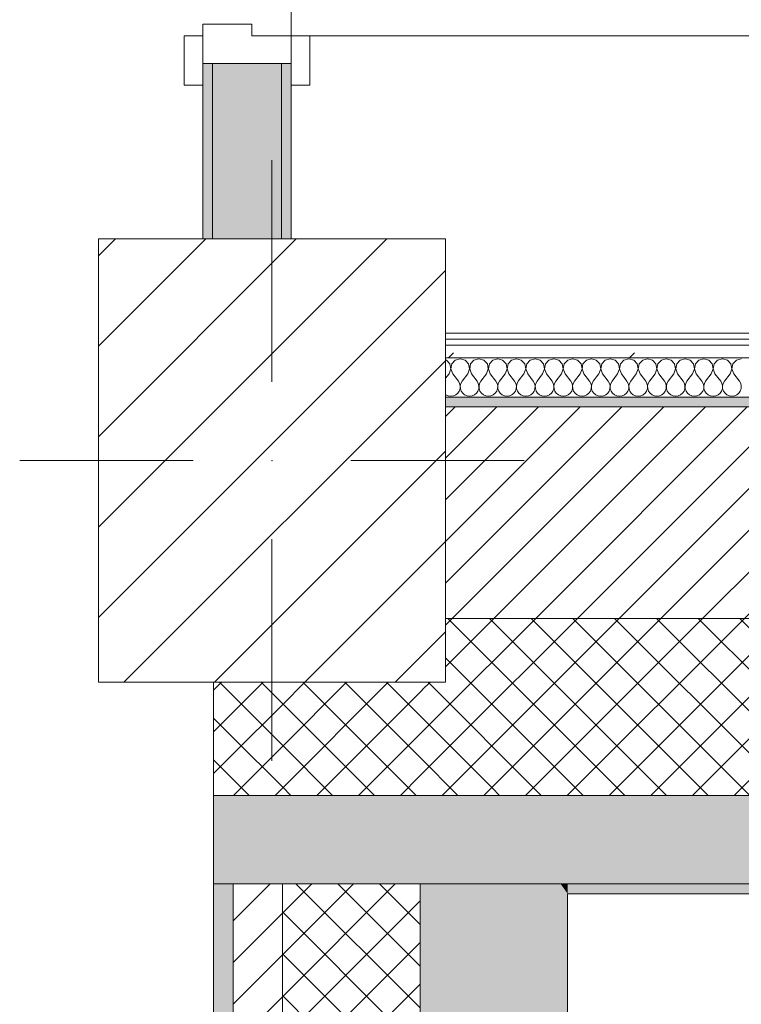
# Model space of a CAD drawing. Header units: millimetres. Extents: x -40968 to 11883, y -17757 to 4746.
# Tile 8 of 227: x -28248 to -27514, y -1811 to -810. Entities that reach past the tile are written whole.
import ezdxf

# ---------------------------------------------------------------- set-up
doc = ezdxf.new("R2010")
doc.units = ezdxf.units.MM
doc.header["$MEASUREMENT"] = 0
doc.linetypes.add('Wipeout_Contour', pattern=[1000, 0, -1000])
for name, color, linetype in [('10_ESTR_Pilars', 7, 'Continuous'), ('12_FAÇ_Façana', 7, 'Continuous'), ('Nuevo_08_E_Envans secs', 7, 'Continuous'), ('Puertas Archicad', 7, 'Continuous')]:
    doc.layers.add(name, color=color, linetype=linetype)
for name, color, linetype, lineweight in [('10_ESTR_Pilars_Pluma_Nº__20', 1, 'Continuous', 5), ('10_ESTR_Pilars_Pluma_Nº__28', 7, 'Continuous', 20), ('10_ESTR_Pilars_Pluma_Nº__42', 8, 'Continuous', 25), ('12_FAÇ_Façana_Pluma_Nº__2', 8, 'Continuous', 5), ('12_FAÇ_Façana_Pluma_Nº__7', 7, 'Continuous', 5), ('Nuevo_08_E_Envans secs_Pluma_Nº__1', 7, 'Continuous', 5), ('Puertas Archicad_Pluma_Nº__1', 7, 'Continuous', 5), ('Puertas Archicad_Pluma_Nº__7', 7, 'Continuous', 5)]:
    doc.layers.add(name, color=color, linetype=linetype, lineweight=lineweight)
for name, color, linetype, lineweight, true_color in [('12_FAÇ_Façana_Pluma_Nº__102', 7, 'Continuous', 5, 0xcccccc), ('12_FAÇ_Façana_Pluma_Nº__174', 7, 'Continuous', 13, 0xe4ad2c), ('12_FAÇ_Façana_Pluma_Nº__176', 7, 'Continuous', 15, 0x93a0c6), ('Nuevo_08_E_Envans secs_Pluma_Nº__102', 7, 'Continuous', 5, 0xcccccc), ('Nuevo_08_E_Envans secs_Pluma_Nº__171', 171, 'Continuous', 13, 0xaaaaff), ('Nuevo_08_E_Envans secs_Pluma_Nº__177', 7, 'Continuous', 15, 0xf7e046), ('Puertas Archicad_Pluma_Nº__3', 7, 'Continuous', 5, 0xa4a4a4)]:
    doc.layers.add(name, color=color, linetype=linetype, lineweight=lineweight, true_color=true_color)
pattern_1 = [(45, (0, 0), (-21.213203, 21.213203), []), (135, (0, 0), (21.213203, 21.213203), [])]
pattern_2 = [(45, (0, 0), (-21.213203, 21.213203), [])]
pattern_3 = [(0, (0, 0), (0, 779.4), [48.75, -401.25]), (0, (225, 389.7), (0, 779.4), [48.75, -401.25]), (60, (0, 0), (-675, 389.7), [48.75, -401.25]), (60, (450, 0), (-675, 389.7), [48.75, -401.25]), (120, (48.75, 0), (675, 389.7), [48.75, -401.25]), (120, (498.75, 0), (675, 389.7), [48.75, -401.25]), (0, (0, 75), (0, 150), [0, -150, 0, -225]), (45, (75, 75), (-106.066, 106.066), [0, -112.5, 0, -187.5])]
pattern_4 = [(45, (0, 0), (-183.8478, 183.8478), [195, -65]), (45, (7e-14, 183.85), (-183.8478, 183.8478), [195, -65])]

# ---------------------------------------------------------------- blocks, each defined once
blk = doc.blocks.new('Muro_4_1', base_point=(-28050.8, -1194))
at = {"layer": '12_FAÇ_Façana_Pluma_Nº__102', "linetype": 'Continuous', "lineweight": 0, "true_color": 0xe5e5e5}
for points in [[(-28050.8, -1599), (-28050.8, -1689), (-28030.8, -1689), (-28030.8, -1599)], [(-28030.8, -1599), (-28030.8, -1689), (-27980.8, -1689), (-27980.8, -1599)], [(-27980.8, -1599), (-27980.8, -1689), (-27840.8, -1689), (-27840.8, -1599)], [(-27840.8, -1599), (-27840.8, -1689), (-27698, -1689), (-27762.1, -1599)], [(-27698, -1689), (-25366.4, -1689), (-25366.4, -1599), (-27762.1, -1599)], [(-27690.8, -1699), (-25366.4, -1699), (-25366.4, -1689), (-27690.8, -1689)]]:
    blk.add_hatch(color=254, dxfattribs=at).paths.add_polyline_path(points)
at = {"layer": '12_FAÇ_Façana_Pluma_Nº__174', "linetype": 'Continuous', "lineweight": 13, "true_color": 0xe4ad2c}
h = blk.add_hatch(dxfattribs=at)
h.set_pattern_fill('SATE_Aislamiento_0001', color=42, style=0, pattern_type=2)
h.set_pattern_definition(pattern_1)
h.paths.add_polyline_path([(-27814.9, -1484), (-27844.1, -1484), (-27762.1, -1599), (-25366.4, -1599), (-25366.4, -1419), (-27814.9, -1419)])
h = blk.add_hatch(dxfattribs=at)
h.set_pattern_fill('SATE_Aislamiento_0001', color=42, style=0, pattern_type=2)
h.set_pattern_definition(pattern_1)
h.paths.add_polyline_path([(-28030.8, -1484), (-28050.8, -1484), (-28050.8, -1599), (-28030.8, -1599)])
h = blk.add_hatch(dxfattribs=at)
h.set_pattern_fill('SATE_Aislamiento_0001', color=42, style=0, pattern_type=2)
h.set_pattern_definition(pattern_1)
h.paths.add_polyline_path([(-27980.8, -1484), (-28030.8, -1484), (-28030.8, -1599), (-27980.8, -1599)])
h = blk.add_hatch(dxfattribs=at)
h.set_pattern_fill('SATE_Aislamiento_0001', color=42, style=0, pattern_type=2)
h.set_pattern_definition(pattern_1)
h.paths.add_polyline_path([(-27980.8, -1599), (-27840.8, -1599), (-27840.8, -1488.6), (-27844.1, -1484), (-27980.8, -1484)])
h = blk.add_hatch(dxfattribs=at)
h.set_pattern_fill('SATE_Aislamiento_0001', color=42, style=0, pattern_type=2)
h.set_pattern_definition(pattern_1)
h.paths.add_polyline_path([(-27762.1, -1599), (-27840.8, -1488.6), (-27840.8, -1599)])
at = {"layer": '12_FAÇ_Façana_Pluma_Nº__176', "linetype": 'Continuous', "lineweight": 0, "true_color": 0x495063}
blk.add_hatch(color=251, dxfattribs=at).paths.add_polyline_path([(-25366.4, -1194), (-27814.9, -1194), (-27814.9, -1204), (-25366.4, -1204)])
at = {"layer": '12_FAÇ_Façana_Pluma_Nº__2', "linetype": 'Continuous', "lineweight": 5}
h = blk.add_hatch(dxfattribs=at)
h.set_pattern_fill('Ceramic_0001', color=8, style=0, pattern_type=2)
h.set_pattern_definition(pattern_2)
h.paths.add_polyline_path([(-27814.9, -1419), (-25366.4, -1419), (-25366.4, -1204), (-27814.9, -1204)])
at = {"layer": '12_FAÇ_Façana_Pluma_Nº__7', "color": 7, "linetype": 'Continuous', "lineweight": 5}
for p, q in [((-25366.4, -1204), (-27814.9, -1204)), ((-27814.9, -1419), (-25366.4, -1419)), ((-28030.8, -1599), (-28050.8, -1599)), ((-27980.8, -1599), (-28030.8, -1599)), ((-27840.8, -1599), (-27980.8, -1599)), ((-27762.1, -1599), (-27840.8, -1599)), ((-27762.1, -1599), (-25366.4, -1599)), ((-28030.8, -1689), (-28050.8, -1689)), ((-27980.8, -1689), (-28030.8, -1689)), ((-27840.8, -1689), (-27980.8, -1689)), ((-27698, -1689), (-27840.8, -1689)), ((-27698, -1689), (-25366.4, -1689))]:
    blk.add_line(p, q, dxfattribs=at)
at = {"layer": '12_FAÇ_Façana_Pluma_Nº__7', "color": 7, "linetype": 'Continuous', "lineweight": 5, "flags": 128}
for points in [[(-25366.4, -1194), (-27814.9, -1194)], [(-28050.8, -1484), (-28050.8, -1599)], [(-28050.8, -1599), (-28050.8, -1689)], [(-27690.8, -1699), (-25366.4, -1699)]]:
    blk.add_lwpolyline(points, dxfattribs=at)
blk = doc.blocks.new('Muro_36_1', base_point=(-28050.8, -9965))
at = {"layer": '12_FAÇ_Façana_Pluma_Nº__102', "linetype": 'Continuous', "lineweight": 0, "true_color": 0xe5e5e5}
for points in [[(-27840.8, -1699), (-27690.8, -1699), (-27698, -1689), (-27840.8, -1689)], [(-27698, -1689), (-27690.8, -1699), (-27690.8, -1689)], [(-27690.8, -1699), (-27840.8, -1699), (-27840.8, -6834), (-27817.9, -6834), (-27817.9, -7234), (-27840.8, -7234), (-27840.8, -9965), (-27690.8, -9965)]]:
    blk.add_hatch(color=254, dxfattribs=at).paths.add_polyline_path(points)
at = {"layer": '12_FAÇ_Façana_Pluma_Nº__174', "linetype": 'Continuous', "lineweight": 13, "true_color": 0xe4ad2c}
h = blk.add_hatch(dxfattribs=at)
h.set_pattern_fill('SATE_Aislamiento_0001', color=42, style=0, pattern_type=2)
h.set_pattern_definition(pattern_1)
h.paths.add_polyline_path([(-27840.8, -1689), (-27980.8, -1689), (-27980.8, -6834), (-27840.8, -6834)])
at = {"layer": '12_FAÇ_Façana_Pluma_Nº__176', "linetype": 'Continuous', "lineweight": 0, "true_color": 0x495063}
blk.add_hatch(color=251, dxfattribs=at).paths.add_polyline_path([(-28030.8, -1689), (-28050.8, -1689), (-28050.8, -6834), (-28030.8, -6834)])
at = {"layer": '12_FAÇ_Façana_Pluma_Nº__2', "linetype": 'Continuous', "lineweight": 5}
h = blk.add_hatch(dxfattribs=at)
h.set_pattern_fill('Ceramic_0001', color=8, style=0, pattern_type=2)
h.set_pattern_definition(pattern_2)
h.paths.add_polyline_path([(-27980.8, -1689), (-28030.8, -1689), (-28030.8, -6834), (-27980.8, -6834)])
at = {"layer": '12_FAÇ_Façana_Pluma_Nº__7', "color": 7, "linetype": 'Continuous', "lineweight": 5}
for p, q in [((-28030.8, -1689), (-28050.8, -1689)), ((-28030.8, -1689), (-28030.8, -6834)), ((-27980.8, -1689), (-28030.8, -1689)), ((-27980.8, -1689), (-27980.8, -6834)), ((-27840.8, -1689), (-27980.8, -1689)), ((-27840.8, -1689), (-27840.8, -1699)), ((-27698, -1689), (-27840.8, -1689)), ((-27840.8, -1699), (-27840.8, -6834))]:
    blk.add_line(p, q, dxfattribs=at)
at = {"layer": '12_FAÇ_Façana_Pluma_Nº__7', "color": 7, "linetype": 'Continuous', "lineweight": 5, "flags": 128}
for points in [[(-28050.8, -1689), (-28050.8, -6834)], [(-27690.8, -9965), (-27690.8, -1699)]]:
    blk.add_lwpolyline(points, dxfattribs=at)
blk = doc.blocks.new('Puerta Doble 27')
at = {"layer": 'Puertas Archicad', "linetype": 'Continuous', "lineweight": 0, "true_color": 0xffffff}
h = blk.add_hatch(dxfattribs=at)
h.set_pattern_fill('Hormigón_en_Masa_0001', style=0, pattern_type=2)
h.set_pattern_definition(pattern_3)
h.paths.add_polyline_path([(-722, 722), (-722, 0), (-682, 0), (-682, 722)])
h = blk.add_hatch(dxfattribs=at)
h.set_pattern_fill('Hormigón_en_Masa_0001', style=0, pattern_type=2)
h.set_pattern_definition(pattern_3)
h.paths.add_polyline_path([(-722, 0), (-722, 19), (-772, 19), (-772, 0)])
h = blk.add_hatch(dxfattribs=at)
h.set_pattern_fill('Hormigón_en_Masa_0001', style=0, pattern_type=2)
h.set_pattern_definition(pattern_3)
h.paths.add_polyline_path([(-722, -109), (-722, -90), (-772, -90), (-772, -109)])
at = {"layer": 'Puertas Archicad_Pluma_Nº__1', "color": 7, "linetype": 'Continuous', "lineweight": 5}
for p, q in [((-722, 722), (-722, 0)), ((-722, 0), (-750, 0)), ((-750, 0), (-750, -90)), ((-722, -40), (-722, 0)), ((-722, 0), (-682, 0)), ((-710, -40), (-722, -40)), ((-710, -90), (-710, -40)), ((-750, -90), (-710, -90))]:
    blk.add_line(p, q, dxfattribs=at)
at = {"layer": 'Puertas Archicad_Pluma_Nº__3', "color": 253, "linetype": 'Continuous', "lineweight": 5, "true_color": 0xa4a4a4}
for p, q in [((-772, 0), (-772, 19)), ((-772, 19), (-722, 19)), ((-722, 19), (-722, 0)), ((-722, 0), (-772, 0)), ((-772, -109), (-772, -90)), ((-772, -90), (-722, -90)), ((-722, -90), (-722, -109)), ((-722, -109), (-772, -109))]:
    blk.add_line(p, q, dxfattribs=at)
blk.add_arc((-722, 0), 722, 0, 90, dxfattribs=at)
at = {"layer": 'Puertas Archicad_Pluma_Nº__7', "color": 7, "linetype": 'Continuous', "lineweight": 5}
for p, q in [((-750, 0), (-772, 0)), ((-750, 0), (-772, 0)), ((-750, 0), (-750, -10)), ((-750, 0), (-750, -10)), ((-750, -10), (-750, -80)), ((-750, -10), (-750, -80)), ((-750, -80), (-750, -90)), ((-750, -80), (-750, -90)), ((-750, -90), (-772, -90)), ((-750, -90), (-772, -90))]:
    blk.add_line(p, q, dxfattribs=at)
blk = doc.blocks.new('Muro_61_1', base_point=(-27971.8, -1194))
at = {"layer": '12_FAÇ_Façana_Pluma_Nº__102', "linetype": 'Continuous', "lineweight": 0, "true_color": 0xe5e5e5}
blk.add_hatch(color=254, dxfattribs=at).paths.add_polyline_path([(-27981.8, -854.6), (-28051.8, -854.6), (-28051.8, -1033), (-27981.8, -1033)])
at = {"layer": '12_FAÇ_Façana_Pluma_Nº__176', "linetype": 'Continuous', "lineweight": 0, "true_color": 0x495063}
for points in [[(-28061.8, -1033), (-28051.8, -1033), (-28051.8, -854.6), (-28061.8, -854.6)], [(-27981.8, -854.6), (-27981.8, -1033), (-27971.8, -1033), (-27971.8, -854.6)]]:
    blk.add_hatch(color=251, dxfattribs=at).paths.add_polyline_path(points)
at = {"layer": '12_FAÇ_Façana_Pluma_Nº__7', "color": 7, "linetype": 'Continuous', "lineweight": 5}
for p, q in [((-28061.8, -854.6), (-28061.8, -876.6)), ((-28051.8, -854.6), (-28061.8, -854.6)), ((-28051.8, -854.6), (-28051.8, -1033)), ((-27981.8, -854.6), (-28051.8, -854.6)), ((-27981.8, -1033), (-27981.8, -854.6)), ((-27971.8, -854.6), (-27981.8, -854.6)), ((-27971.8, -854.6), (-27971.8, -876.6))]:
    blk.add_line(p, q, dxfattribs=at)
at = {"layer": '12_FAÇ_Façana_Pluma_Nº__7', "color": 7, "linetype": 'Continuous', "lineweight": 5, "flags": 128}
for points in [[(-28061.8, -854.6), (-28061.8, -1033)], [(-27971.8, -1033), (-27971.8, -854.6)]]:
    blk.add_lwpolyline(points, dxfattribs=at)
at = {"layer": 'Puertas Archicad', "color": 253, "linetype": 'Continuous', "lineweight": 5, "true_color": 0xa4a4a6, "xscale": -1, "zscale": 1000, "rotation": 270.0000000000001}
blk.add_blockref('Puerta Doble 27', (-27971.8, -104.6), dxfattribs=at)
blk = doc.blocks.new('*X483')
at = {"layer": 'Nuevo_08_E_Envans secs_Pluma_Nº__102', "color": 254, "linetype": 'Continuous', "lineweight": 5, "true_color": 0xcccccc}
for p, q in [((-27814, -1156.4), (-27814.9, -1156.1)), ((-27810.5, -1160.2), (-27814, -1156.4)), ((-27809.6, -1165.3), (-27810.5, -1160.2)), ((-27808.5, -1160.2), (-27809.5, -1165.3)), ((-27805, -1156.4), (-27808.5, -1160.2)), ((-27800, -1154.9), (-27805, -1156.4)), ((-27795, -1156.4), (-27800, -1154.9)), ((-27791.5, -1160.2), (-27795, -1156.4)), ((-27790.5, -1165.3), (-27791.5, -1160.2)), ((-27789.5, -1160.2), (-27790.4, -1165.3)), ((-27786, -1156.4), (-27789.5, -1160.2)), ((-27781, -1154.9), (-27786, -1156.4)), ((-27775.9, -1156.4), (-27781, -1154.9)), ((-27772.4, -1160.2), (-27775.9, -1156.4)), ((-27771.5, -1165.3), (-27772.4, -1160.2)), ((-27770.4, -1160.2), (-27771.4, -1165.3)), ((-27766.9, -1156.4), (-27770.4, -1160.2)), ((-27761.9, -1154.9), (-27766.9, -1156.4)), ((-27756.9, -1156.4), (-27761.9, -1154.9)), ((-27753.4, -1160.2), (-27756.9, -1156.4)), ((-27752.4, -1165.3), (-27753.4, -1160.2)), ((-27751.4, -1160.2), (-27752.3, -1165.3)), ((-27747.9, -1156.4), (-27751.4, -1160.2)), ((-27742.9, -1154.9), (-27747.9, -1156.4)), ((-27737.9, -1156.4), (-27742.9, -1154.9)), ((-27734.3, -1160.2), (-27737.9, -1156.4)), ((-27733.4, -1165.3), (-27734.3, -1160.2)), ((-27732.3, -1160.2), (-27733.3, -1165.3)), ((-27728.8, -1156.4), (-27732.3, -1160.2)), ((-27723.8, -1154.9), (-27728.8, -1156.4)), ((-27718.8, -1156.4), (-27723.8, -1154.9)), ((-27715.3, -1160.2), (-27718.8, -1156.4)), ((-27714.3, -1165.3), (-27715.3, -1160.2)), ((-27713.3, -1160.2), (-27714.2, -1165.3)), ((-27709.8, -1156.4), (-27713.3, -1160.2)), ((-27704.8, -1154.9), (-27709.8, -1156.4)), ((-27699.8, -1156.4), (-27704.8, -1154.9)), ((-27696.2, -1160.2), (-27699.8, -1156.4)), ((-27695.3, -1165.3), (-27696.2, -1160.2)), ((-27694.2, -1160.2), (-27695.2, -1165.3)), ((-27690.7, -1156.4), (-27694.2, -1160.2)), ((-27685.7, -1154.9), (-27690.7, -1156.4)), ((-27680.7, -1156.4), (-27685.7, -1154.9)), ((-27677.2, -1160.2), (-27680.7, -1156.4)), ((-27676.2, -1165.3), (-27677.2, -1160.2)), ((-27675.2, -1160.2), (-27676.2, -1165.3)), ((-27671.7, -1156.4), (-27675.2, -1160.2)), ((-27666.7, -1154.9), (-27671.7, -1156.4)), ((-27661.7, -1156.4), (-27666.7, -1154.9)), ((-27658.1, -1160.2), (-27661.7, -1156.4)), ((-27657.2, -1165.3), (-27658.1, -1160.2)), ((-27656.1, -1160.2), (-27657.1, -1165.3)), ((-27652.6, -1156.4), (-27656.1, -1160.2)), ((-27647.6, -1154.9), (-27652.6, -1156.4)), ((-27642.6, -1156.4), (-27647.6, -1154.9)), ((-27639.1, -1160.2), (-27642.6, -1156.4)), ((-27638.1, -1165.3), (-27639.1, -1160.2)), ((-27637.1, -1160.2), (-27638.1, -1165.3)), ((-27633.6, -1156.4), (-27637.1, -1160.2)), ((-27628.6, -1154.9), (-27633.6, -1156.4)), ((-27623.6, -1156.4), (-27628.6, -1154.9)), ((-27620.1, -1160.2), (-27623.6, -1156.4)), ((-27619.1, -1165.3), (-27620.1, -1160.2)), ((-27618, -1160.2), (-27619, -1165.3)), ((-27614.5, -1156.4), (-27618, -1160.2)), ((-27609.5, -1154.9), (-27614.5, -1156.4)), ((-27604.5, -1156.4), (-27609.5, -1154.9)), ((-27601, -1160.2), (-27604.5, -1156.4)), ((-27600, -1165.3), (-27601, -1160.2)), ((-27599, -1160.2), (-27600, -1165.3)), ((-27595.5, -1156.4), (-27599, -1160.2)), ((-27590.5, -1154.9), (-27595.5, -1156.4)), ((-27585.5, -1156.4), (-27590.5, -1154.9)), ((-27582, -1160.2), (-27585.5, -1156.4)), ((-27581, -1165.3), (-27582, -1160.2)), ((-27579.9, -1160.2), (-27580.9, -1165.3)), ((-27576.4, -1156.4), (-27579.9, -1160.2)), ((-27571.4, -1154.9), (-27576.4, -1156.4)), ((-27566.4, -1156.4), (-27571.4, -1154.9)), ((-27562.9, -1160.2), (-27566.4, -1156.4)), ((-27561.9, -1165.3), (-27562.9, -1160.2)), ((-27560.9, -1160.2), (-27561.9, -1165.3)), ((-27557.4, -1156.4), (-27560.9, -1160.2)), ((-27552.4, -1154.9), (-27557.4, -1156.4)), ((-27547.4, -1156.4), (-27552.4, -1154.9)), ((-27543.9, -1160.2), (-27547.4, -1156.4)), ((-27542.9, -1165.3), (-27543.9, -1160.2)), ((-27541.9, -1160.2), (-27542.8, -1165.3)), ((-27538.3, -1156.4), (-27541.9, -1160.2)), ((-27533.3, -1154.9), (-27538.3, -1156.4)), ((-27528.3, -1156.4), (-27533.3, -1154.9)), ((-27524.8, -1160.2), (-27528.3, -1156.4)), ((-27523.8, -1165.3), (-27524.8, -1160.2)), ((-27522.8, -1160.2), (-27523.8, -1165.3)), ((-27519.3, -1156.4), (-27522.8, -1160.2)), ((-27514.3, -1154.9), (-27519.3, -1156.4)), ((-27811.4, -1170.2), (-27814.9, -1174.8)), ((-27811.4, -1170.2), (-27809.6, -1165.3)), ((-27809.5, -1165.3), (-27807.6, -1170.2)), ((-27807.6, -1170.2), (-27801.9, -1177.8)), ((-27792.4, -1170.2), (-27798.1, -1177.8)), ((-27792.4, -1170.2), (-27790.5, -1165.3)), ((-27790.4, -1165.3), (-27788.6, -1170.2)), ((-27788.6, -1170.2), (-27782.9, -1177.8)), ((-27773.3, -1170.2), (-27779, -1177.8)), ((-27773.3, -1170.2), (-27771.5, -1165.3)), ((-27771.4, -1165.3), (-27769.5, -1170.2)), ((-27769.5, -1170.2), (-27763.8, -1177.8)), ((-27754.3, -1170.2), (-27760, -1177.8)), ((-27754.3, -1170.2), (-27752.4, -1165.3)), ((-27752.3, -1165.3), (-27750.5, -1170.2)), ((-27750.5, -1170.2), (-27744.8, -1177.8)), ((-27735.2, -1170.2), (-27741, -1177.8)), ((-27735.2, -1170.2), (-27733.4, -1165.3)), ((-27733.3, -1165.3), (-27731.4, -1170.2)), ((-27731.4, -1170.2), (-27725.7, -1177.8)), ((-27716.2, -1170.2), (-27721.9, -1177.8)), ((-27716.2, -1170.2), (-27714.3, -1165.3)), ((-27714.2, -1165.3), (-27712.4, -1170.2)), ((-27712.4, -1170.2), (-27706.7, -1177.8)), ((-27697.1, -1170.2), (-27702.9, -1177.8)), ((-27697.1, -1170.2), (-27695.3, -1165.3)), ((-27695.2, -1165.3), (-27693.3, -1170.2)), ((-27693.3, -1170.2), (-27687.6, -1177.8)), ((-27678.1, -1170.2), (-27683.8, -1177.8)), ((-27678.1, -1170.2), (-27676.2, -1165.3)), ((-27676.2, -1165.3), (-27674.3, -1170.2)), ((-27674.3, -1170.2), (-27668.6, -1177.8)), ((-27659, -1170.2), (-27664.8, -1177.8)), ((-27659, -1170.2), (-27657.2, -1165.3)), ((-27657.1, -1165.3), (-27655.2, -1170.2)), ((-27655.2, -1170.2), (-27649.5, -1177.8)), ((-27640, -1170.2), (-27645.7, -1177.8)), ((-27640, -1170.2), (-27638.1, -1165.3)), ((-27638.1, -1165.3), (-27636.2, -1170.2)), ((-27636.2, -1170.2), (-27630.5, -1177.8)), ((-27621, -1170.2), (-27626.7, -1177.8)), ((-27621, -1170.2), (-27619.1, -1165.3)), ((-27619, -1165.3), (-27617.1, -1170.2)), ((-27617.1, -1170.2), (-27611.4, -1177.8)), ((-27601.9, -1170.2), (-27607.6, -1177.8)), ((-27601.9, -1170.2), (-27600, -1165.3)), ((-27600, -1165.3), (-27598.1, -1170.2)), ((-27598.1, -1170.2), (-27592.4, -1177.8)), ((-27582.9, -1170.2), (-27588.6, -1177.8)), ((-27582.9, -1170.2), (-27581, -1165.3)), ((-27580.9, -1165.3), (-27579, -1170.2)), ((-27579, -1170.2), (-27573.3, -1177.8)), ((-27563.8, -1170.2), (-27569.5, -1177.8)), ((-27563.8, -1170.2), (-27561.9, -1165.3)), ((-27561.9, -1165.3), (-27560, -1170.2)), ((-27560, -1170.2), (-27554.3, -1177.8)), ((-27544.8, -1170.2), (-27550.5, -1177.8)), ((-27544.8, -1170.2), (-27542.9, -1165.3)), ((-27542.8, -1165.3), (-27541, -1170.2)), ((-27541, -1170.2), (-27535.2, -1177.8)), ((-27525.7, -1170.2), (-27531.4, -1177.8)), ((-27525.7, -1170.2), (-27523.8, -1165.3)), ((-27523.8, -1165.3), (-27521.9, -1170.2)), ((-27521.9, -1170.2), (-27516.2, -1177.8)), ((-27800.6, -1180.1), (-27801.9, -1177.8)), ((-27800, -1182.6), (-27800.6, -1180.1)), ((-27799.4, -1180.1), (-27800, -1182.6)), ((-27798.1, -1177.8), (-27799.4, -1180.1)), ((-27781.6, -1180.1), (-27782.9, -1177.8)), ((-27781, -1182.6), (-27781.6, -1180.1)), ((-27780.3, -1180.1), (-27780.9, -1182.6)), ((-27779, -1177.8), (-27780.3, -1180.1)), ((-27762.5, -1180.1), (-27763.8, -1177.8)), ((-27761.9, -1182.6), (-27762.5, -1180.1)), ((-27761.3, -1180.1), (-27761.9, -1182.6)), ((-27760, -1177.8), (-27761.3, -1180.1)), ((-27743.5, -1180.1), (-27744.8, -1177.8)), ((-27742.9, -1182.6), (-27743.5, -1180.1)), ((-27742.2, -1180.1), (-27742.8, -1182.6)), ((-27741, -1177.8), (-27742.2, -1180.1)), ((-27724.4, -1180.1), (-27725.7, -1177.8)), ((-27723.8, -1182.6), (-27724.4, -1180.1)), ((-27723.2, -1180.1), (-27723.8, -1182.6)), ((-27721.9, -1177.8), (-27723.2, -1180.1)), ((-27705.4, -1180.1), (-27706.7, -1177.8)), ((-27704.8, -1182.6), (-27705.4, -1180.1)), ((-27704.1, -1180.1), (-27704.7, -1182.6)), ((-27702.9, -1177.8), (-27704.1, -1180.1)), ((-27686.3, -1180.1), (-27687.6, -1177.8)), ((-27685.8, -1182.6), (-27686.3, -1180.1)), ((-27685.1, -1180.1), (-27685.7, -1182.6)), ((-27683.8, -1177.8), (-27685.1, -1180.1)), ((-27667.3, -1180.1), (-27668.6, -1177.8)), ((-27666.7, -1182.6), (-27667.3, -1180.1)), ((-27666, -1180.1), (-27666.6, -1182.6)), ((-27664.8, -1177.8), (-27666, -1180.1)), ((-27648.3, -1180.1), (-27649.5, -1177.8)), ((-27647.7, -1182.6), (-27648.3, -1180.1)), ((-27647, -1180.1), (-27647.6, -1182.6)), ((-27645.7, -1177.8), (-27647, -1180.1)), ((-27629.2, -1180.1), (-27630.5, -1177.8)), ((-27628.6, -1182.6), (-27629.2, -1180.1)), ((-27627.9, -1180.1), (-27628.5, -1182.6)), ((-27626.7, -1177.8), (-27627.9, -1180.1)), ((-27610.2, -1180.1), (-27611.4, -1177.8)), ((-27609.6, -1182.6), (-27610.2, -1180.1)), ((-27608.9, -1180.1), (-27609.5, -1182.6)), ((-27607.6, -1177.8), (-27608.9, -1180.1)), ((-27591.1, -1180.1), (-27592.4, -1177.8)), ((-27590.5, -1182.6), (-27591.1, -1180.1)), ((-27589.8, -1180.1), (-27590.4, -1182.6)), ((-27588.6, -1177.8), (-27589.8, -1180.1)), ((-27572.1, -1180.1), (-27573.3, -1177.8)), ((-27571.5, -1182.6), (-27572.1, -1180.1)), ((-27570.8, -1180.1), (-27571.4, -1182.6)), ((-27569.5, -1177.8), (-27570.8, -1180.1)), ((-27553, -1180.1), (-27554.3, -1177.8)), ((-27552.4, -1182.6), (-27553, -1180.1)), ((-27551.7, -1180.1), (-27552.3, -1182.6)), ((-27550.5, -1177.8), (-27551.7, -1180.1)), ((-27534, -1180.1), (-27535.2, -1177.8)), ((-27533.4, -1182.6), (-27534, -1180.1)), ((-27532.7, -1180.1), (-27533.3, -1182.6)), ((-27531.4, -1177.8), (-27532.7, -1180.1)), ((-27514.9, -1180.1), (-27516.2, -1177.8)), ((-27514.3, -1182.6), (-27514.9, -1180.1)), ((-27814.9, -1191.3), (-27814.5, -1191.6)), ((-27814.5, -1191.6), (-27812.1, -1192.7)), ((-27806.9, -1192.7), (-27804.5, -1191.6)), ((-27804.5, -1191.6), (-27802.5, -1189.9)), ((-27802.5, -1189.9), (-27801, -1187.8)), ((-27801, -1187.8), (-27800.2, -1185.3)), ((-27800.2, -1185.3), (-27800, -1182.6)), ((-27800, -1182.6), (-27799.8, -1185.3)), ((-27799.8, -1185.3), (-27799, -1187.8)), ((-27799, -1187.8), (-27797.5, -1189.9)), ((-27797.5, -1189.9), (-27795.5, -1191.6)), ((-27795.5, -1191.6), (-27793.1, -1192.7)), ((-27787.9, -1192.7), (-27785.5, -1191.6)), ((-27785.5, -1191.6), (-27783.4, -1189.9)), ((-27783.4, -1189.9), (-27782, -1187.8)), ((-27782, -1187.8), (-27781.1, -1185.3)), ((-27781.1, -1185.3), (-27781, -1182.6)), ((-27780.9, -1182.6), (-27780.8, -1185.3)), ((-27780.8, -1185.3), (-27779.9, -1187.8)), ((-27779.9, -1187.8), (-27778.5, -1189.9)), ((-27778.5, -1189.9), (-27776.4, -1191.6)), ((-27776.4, -1191.6), (-27774, -1192.7)), ((-27768.8, -1192.7), (-27766.4, -1191.6)), ((-27766.4, -1191.6), (-27764.4, -1189.9)), ((-27764.4, -1189.9), (-27762.9, -1187.8)), ((-27762.9, -1187.8), (-27762.1, -1185.3)), ((-27762.1, -1185.3), (-27761.9, -1182.6)), ((-27761.9, -1182.6), (-27761.7, -1185.3)), ((-27761.7, -1185.3), (-27760.9, -1187.8)), ((-27760.9, -1187.8), (-27759.4, -1189.9)), ((-27759.4, -1189.9), (-27757.4, -1191.6)), ((-27757.4, -1191.6), (-27755, -1192.7)), ((-27749.8, -1192.7), (-27747.4, -1191.6)), ((-27747.4, -1191.6), (-27745.4, -1189.9)), ((-27745.4, -1189.9), (-27743.9, -1187.8)), ((-27743.9, -1187.8), (-27743, -1185.3)), ((-27743, -1185.3), (-27742.9, -1182.6)), ((-27742.8, -1182.6), (-27742.7, -1185.3)), ((-27742.7, -1185.3), (-27741.9, -1187.8)), ((-27741.9, -1187.8), (-27740.4, -1189.9)), ((-27740.4, -1189.9), (-27738.3, -1191.6)), ((-27738.3, -1191.6), (-27735.9, -1192.7)), ((-27730.7, -1192.7), (-27728.3, -1191.6)), ((-27728.3, -1191.6), (-27726.3, -1189.9)), ((-27726.3, -1189.9), (-27724.8, -1187.8)), ((-27724.8, -1187.8), (-27724, -1185.3)), ((-27724, -1185.3), (-27723.8, -1182.6)), ((-27723.8, -1182.6), (-27723.6, -1185.3)), ((-27723.6, -1185.3), (-27722.8, -1187.8)), ((-27722.8, -1187.8), (-27721.3, -1189.9)), ((-27721.3, -1189.9), (-27719.3, -1191.6)), ((-27719.3, -1191.6), (-27716.9, -1192.7)), ((-27711.7, -1192.7), (-27709.3, -1191.6)), ((-27709.3, -1191.6), (-27707.3, -1189.9)), ((-27707.3, -1189.9), (-27705.8, -1187.8)), ((-27705.8, -1187.8), (-27704.9, -1185.3)), ((-27704.9, -1185.3), (-27704.8, -1182.6)), ((-27704.7, -1182.6), (-27704.6, -1185.3)), ((-27704.6, -1185.3), (-27703.8, -1187.8)), ((-27703.8, -1187.8), (-27702.3, -1189.9)), ((-27702.3, -1189.9), (-27700.2, -1191.6)), ((-27700.2, -1191.6), (-27697.8, -1192.7)), ((-27692.6, -1192.7), (-27690.2, -1191.6)), ((-27690.2, -1191.6), (-27688.2, -1189.9)), ((-27688.2, -1189.9), (-27686.7, -1187.8)), ((-27686.7, -1187.8), (-27685.9, -1185.3)), ((-27685.9, -1185.3), (-27685.8, -1182.6)), ((-27685.7, -1182.6), (-27685.5, -1185.3)), ((-27685.5, -1185.3), (-27684.7, -1187.8)), ((-27684.7, -1187.8), (-27683.2, -1189.9)), ((-27683.2, -1189.9), (-27681.2, -1191.6)), ((-27681.2, -1191.6), (-27678.8, -1192.7)), ((-27673.6, -1192.7), (-27671.2, -1191.6)), ((-27671.2, -1191.6), (-27669.2, -1189.9)), ((-27669.2, -1189.9), (-27667.7, -1187.8)), ((-27667.7, -1187.8), (-27666.8, -1185.3)), ((-27666.8, -1185.3), (-27666.7, -1182.6)), ((-27666.6, -1182.6), (-27666.5, -1185.3)), ((-27666.5, -1185.3), (-27665.7, -1187.8)), ((-27665.7, -1187.8), (-27664.2, -1189.9)), ((-27664.2, -1189.9), (-27662.1, -1191.6)), ((-27662.1, -1191.6), (-27659.7, -1192.7)), ((-27654.5, -1192.7), (-27652.1, -1191.6)), ((-27652.1, -1191.6), (-27650.1, -1189.9)), ((-27650.1, -1189.9), (-27648.6, -1187.8)), ((-27648.6, -1187.8), (-27647.8, -1185.3)), ((-27647.8, -1185.3), (-27647.7, -1182.6)), ((-27647.6, -1182.6), (-27647.5, -1185.3)), ((-27647.5, -1185.3), (-27646.6, -1187.8)), ((-27646.6, -1187.8), (-27645.1, -1189.9)), ((-27645.1, -1189.9), (-27643.1, -1191.6)), ((-27643.1, -1191.6), (-27640.7, -1192.7)), ((-27635.5, -1192.7), (-27633.1, -1191.6)), ((-27633.1, -1191.6), (-27631.1, -1189.9)), ((-27631.1, -1189.9), (-27629.6, -1187.8)), ((-27629.6, -1187.8), (-27628.7, -1185.3)), ((-27628.7, -1185.3), (-27628.6, -1182.6)), ((-27628.5, -1182.6), (-27628.4, -1185.3)), ((-27628.4, -1185.3), (-27627.6, -1187.8)), ((-27627.6, -1187.8), (-27626.1, -1189.9)), ((-27626.1, -1189.9), (-27624.1, -1191.6)), ((-27624.1, -1191.6), (-27621.7, -1192.7)), ((-27616.4, -1192.7), (-27614, -1191.6)), ((-27614, -1191.6), (-27612, -1189.9)), ((-27612, -1189.9), (-27610.5, -1187.8)), ((-27610.5, -1187.8), (-27609.7, -1185.3)), ((-27609.7, -1185.3), (-27609.6, -1182.6)), ((-27609.5, -1182.6), (-27609.4, -1185.3)), ((-27609.4, -1185.3), (-27608.5, -1187.8)), ((-27608.5, -1187.8), (-27607, -1189.9)), ((-27607, -1189.9), (-27605, -1191.6)), ((-27605, -1191.6), (-27602.6, -1192.7)), ((-27597.4, -1192.7), (-27595, -1191.6)), ((-27595, -1191.6), (-27593, -1189.9)), ((-27593, -1189.9), (-27591.5, -1187.8)), ((-27591.5, -1187.8), (-27590.6, -1185.3)), ((-27590.6, -1185.3), (-27590.5, -1182.6)), ((-27590.4, -1182.6), (-27590.3, -1185.3)), ((-27590.3, -1185.3), (-27589.5, -1187.8)), ((-27589.5, -1187.8), (-27588, -1189.9)), ((-27588, -1189.9), (-27586, -1191.6)), ((-27586, -1191.6), (-27583.6, -1192.7)), ((-27578.3, -1192.7), (-27575.9, -1191.6)), ((-27575.9, -1191.6), (-27573.9, -1189.9)), ((-27573.9, -1189.9), (-27572.4, -1187.8)), ((-27572.4, -1187.8), (-27571.6, -1185.3)), ((-27571.6, -1185.3), (-27571.5, -1182.6)), ((-27571.4, -1182.6), (-27571.3, -1185.3)), ((-27571.3, -1185.3), (-27570.4, -1187.8)), ((-27570.4, -1187.8), (-27568.9, -1189.9)), ((-27568.9, -1189.9), (-27566.9, -1191.6)), ((-27566.9, -1191.6), (-27564.5, -1192.7)), ((-27559.3, -1192.7), (-27556.9, -1191.6)), ((-27556.9, -1191.6), (-27554.9, -1189.9)), ((-27554.9, -1189.9), (-27553.4, -1187.8)), ((-27553.4, -1187.8), (-27552.5, -1185.3)), ((-27552.5, -1185.3), (-27552.4, -1182.6)), ((-27552.3, -1182.6), (-27552.2, -1185.3)), ((-27552.2, -1185.3), (-27551.4, -1187.8)), ((-27551.4, -1187.8), (-27549.9, -1189.9)), ((-27549.9, -1189.9), (-27547.9, -1191.6)), ((-27547.9, -1191.6), (-27545.5, -1192.7)), ((-27540.3, -1192.7), (-27537.9, -1191.6)), ((-27537.9, -1191.6), (-27535.8, -1189.9)), ((-27535.8, -1189.9), (-27534.3, -1187.8)), ((-27534.3, -1187.8), (-27533.5, -1185.3)), ((-27533.5, -1185.3), (-27533.4, -1182.6)), ((-27533.3, -1182.6), (-27533.2, -1185.3)), ((-27533.2, -1185.3), (-27532.3, -1187.8)), ((-27532.3, -1187.8), (-27530.8, -1189.9)), ((-27530.8, -1189.9), (-27528.8, -1191.6)), ((-27528.8, -1191.6), (-27526.4, -1192.7)), ((-27521.2, -1192.7), (-27518.8, -1191.6)), ((-27518.8, -1191.6), (-27516.8, -1189.9)), ((-27516.8, -1189.9), (-27515.3, -1187.8)), ((-27515.3, -1187.8), (-27514.5, -1185.3)), ((-27514.5, -1185.3), (-27514.3, -1182.6)), ((-27812.1, -1192.7), (-27809.5, -1193)), ((-27809.5, -1193), (-27806.9, -1192.7)), ((-27793.1, -1192.7), (-27790.5, -1193)), ((-27790.5, -1193), (-27787.9, -1192.7)), ((-27774, -1192.7), (-27771.4, -1193)), ((-27771.4, -1193), (-27768.8, -1192.7)), ((-27755, -1192.7), (-27752.4, -1193)), ((-27752.4, -1193), (-27749.8, -1192.7)), ((-27735.9, -1192.7), (-27733.3, -1193)), ((-27733.3, -1193), (-27730.7, -1192.7)), ((-27716.9, -1192.7), (-27714.3, -1193)), ((-27714.3, -1193), (-27711.7, -1192.7)), ((-27697.8, -1192.7), (-27695.2, -1193)), ((-27695.2, -1193), (-27692.6, -1192.7)), ((-27678.8, -1192.7), (-27676.2, -1193)), ((-27676.2, -1193), (-27673.6, -1192.7)), ((-27659.7, -1192.7), (-27657.1, -1193)), ((-27657.1, -1193), (-27654.5, -1192.7)), ((-27640.7, -1192.7), (-27638.1, -1193)), ((-27638.1, -1193), (-27635.5, -1192.7)), ((-27621.7, -1192.7), (-27619, -1193)), ((-27619, -1193), (-27616.4, -1192.7)), ((-27602.6, -1192.7), (-27600, -1193)), ((-27600, -1193), (-27597.4, -1192.7)), ((-27583.6, -1192.7), (-27581, -1193)), ((-27581, -1193), (-27578.3, -1192.7)), ((-27564.5, -1192.7), (-27561.9, -1193)), ((-27561.9, -1193), (-27559.3, -1192.7)), ((-27545.5, -1192.7), (-27542.9, -1193)), ((-27542.9, -1193), (-27540.3, -1192.7)), ((-27526.4, -1192.7), (-27523.8, -1193)), ((-27523.8, -1193), (-27521.2, -1192.7))]:
    blk.add_line(p, q, dxfattribs=at)
blk = doc.blocks.new('Muro_149_1', base_point=(-27904.8, -1129))
at = {"layer": 'Nuevo_08_E_Envans secs_Pluma_Nº__1', "color": 7, "linetype": 'Continuous', "lineweight": 5, "flags": 128}
blk.add_lwpolyline([(-27814.9, -1194), (-25366.4, -1194)], dxfattribs=at)
at = {"color": 254, "linetype": 'Wipeout_Contour', "lineweight": 0, "ltscale": 106459.231797}
blk.add_wipeout([(-25366.4, -1129), (-27814.9, -1129), (-27814.9, -1135), (-25366.4, -1135)], dxfattribs=at).dxf.layer = 'Nuevo_08_E_Envans secs'
at = {"color": 254, "linetype": 'Wipeout_Contour', "lineweight": 0, "ltscale": 106461.894841}
blk.add_wipeout([(-25366.4, -1141), (-27814.9, -1141), (-27814.9, -1154), (-25366.4, -1154)], dxfattribs=at).dxf.layer = 'Nuevo_08_E_Envans secs'
at = {"layer": 'Nuevo_08_E_Envans secs_Pluma_Nº__171', "linetype": 'Continuous', "lineweight": 13, "true_color": 0xaaaaff}
h = blk.add_hatch(dxfattribs=at)
h.set_pattern_fill('Panellat_HPL_0001', color=161, style=0, pattern_type=2)
h.set_pattern_definition(pattern_4)
h.paths.add_polyline_path([(-25366.4, -1129), (-27814.9, -1129), (-27814.9, -1135), (-25366.4, -1135)])
at = {"layer": 'Nuevo_08_E_Envans secs_Pluma_Nº__177', "linetype": 'Continuous', "lineweight": 15, "true_color": 0xf7e046}
h = blk.add_hatch(dxfattribs=at)
h.set_pattern_fill('Panellat_HPL_0001', color=53, style=0, pattern_type=2)
h.set_pattern_definition(pattern_4)
h.paths.add_polyline_path([(-25366.4, -1141), (-27814.9, -1141), (-27814.9, -1154), (-25366.4, -1154)])
at = {"layer": 'Nuevo_08_E_Envans secs_Pluma_Nº__1', "color": 7, "linetype": 'Continuous', "lineweight": 5}
for p, q in [((-25366.4, -1135), (-27814.9, -1135)), ((-25366.4, -1141), (-27814.9, -1141)), ((-25366.4, -1154), (-27814.9, -1154))]:
    blk.add_line(p, q, dxfattribs=at)
at = {"layer": 'Nuevo_08_E_Envans secs_Pluma_Nº__1', "color": 7, "linetype": 'Continuous', "lineweight": 5, "flags": 128}
blk.add_lwpolyline([(-25366.4, -1129), (-27814.9, -1129)], dxfattribs=at)
at = {"layer": 'Nuevo_08_E_Envans secs', "color": 7, "lineweight": 20}
blk.add_blockref('*X483', (0, 0), dxfattribs=at)
blk = doc.blocks.new('Pilar_38_1', base_point=(-27991.4, -1258.5))
at = {"color": 254, "linetype": 'Wipeout_Contour', "lineweight": 0, "ltscale": 112082.355411}
blk.add_wipeout([(-28167.9, -1484), (-27814.9, -1484), (-27814.9, -1033), (-28167.9, -1033)], dxfattribs=at).dxf.layer = '10_ESTR_Pilars'
at = {"layer": '10_ESTR_Pilars_Pluma_Nº__42', "linetype": 'Continuous', "lineweight": 25}
h = blk.add_hatch(dxfattribs=at)
h.set_pattern_fill('00_GCT_trama_45º_e1_400__05', color=8, style=0, pattern_type=2)
h.set_pattern_definition([(45, (0, 0), (-45.96194, 45.96194), [])])
h.paths.add_polyline_path([(-28167.9, -1484), (-27814.9, -1484), (-27814.9, -1033), (-28167.9, -1033)])
at = {"layer": '10_ESTR_Pilars_Pluma_Nº__20', "color": 1, "linetype": 'Continuous', "lineweight": 5}
for p, q in [((-27991.4, -1178.5), (-27991.4, -953)), ((-28071.4, -1258.5), (-28247.9, -1258.5)), ((-27911.4, -1258.5), (-27734.9, -1258.5)), ((-27991.4, -1338.5), (-27991.4, -1564))]:
    blk.add_line(p, q, dxfattribs=at)
blk.add_point((-27991.4, -1258.5), dxfattribs=at)
at = {"layer": '10_ESTR_Pilars_Pluma_Nº__28', "color": 7, "linetype": 'Continuous', "lineweight": 20, "flags": 128}
blk.add_lwpolyline([(-28167.9, -1484), (-27814.9, -1484), (-27814.9, -1033), (-28167.9, -1033)], close=True, dxfattribs=at)

msp = doc.modelspace()

# ---------------------------------------------------------------- block references
at = {"layer": '12_FAÇ_Façana', "color": 7, "lineweight": 20}
for name, p in [('Muro_61_1', (-27971.807, -1193.976)), ('Muro_4_1', (-28050.848, -1193.976)), ('Muro_36_1', (-28050.848, -9964.976))]:
    msp.add_blockref(name, p, dxfattribs=at)

# ---------------------------------------------------------------- next in the draw order: block references
at = {"layer": 'Nuevo_08_E_Envans secs', "color": 7, "lineweight": 20}
msp.add_blockref('Muro_149_1', (-27904.848, -1128.976), dxfattribs=at)

# ---------------------------------------------------------------- next in the draw order: block references
at = {"layer": '10_ESTR_Pilars', "color": 7, "lineweight": 20}
msp.add_blockref('Pilar_38_1', (-27991.406, -1258.501), dxfattribs=at)

doc.saveas('drawing.dxf')
